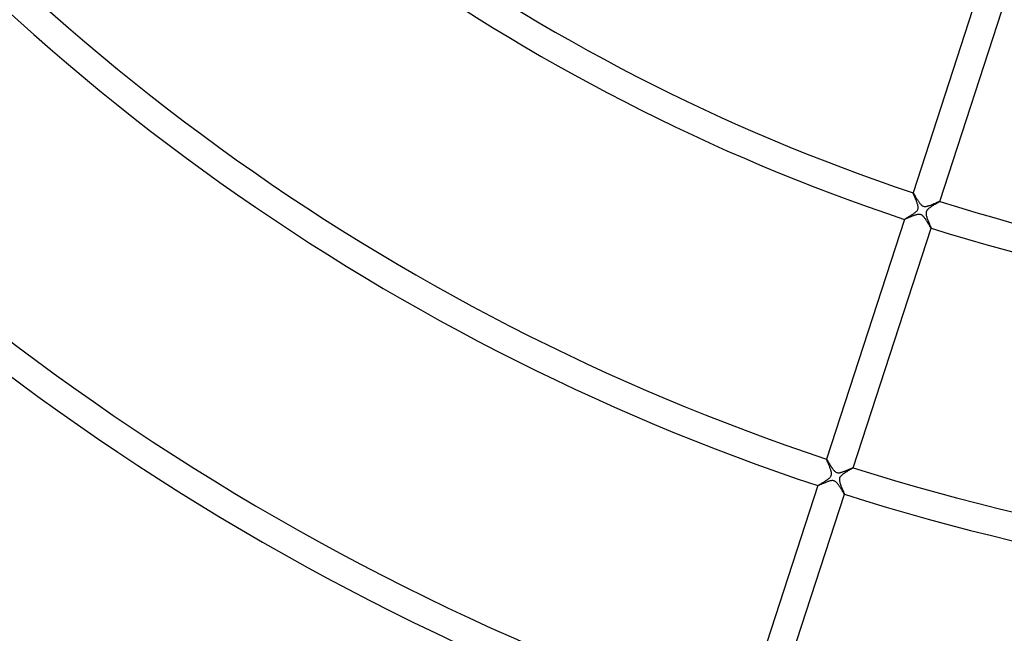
# Model space of a CAD drawing. Header units: millimetres. Extents: x -660 to 660, y -630 to 630.
# Tile 48 of 131: x -215 to -75, y -327 to -239. Entities that reach past the tile are written whole.
import ezdxf

# ---------------------------------------------------------------- set-up
doc = ezdxf.new("R2010")
doc.units = ezdxf.units.MM
doc.layers.add('HIDDEN', color=7, linetype='Continuous')
doc.layers.add('THICK', color=7, linetype='Continuous')

msp = doc.modelspace()

# ---------------------------------------------------------------- linework, layer by layer
at = {"layer": 'HIDDEN'}
for p, q in [((-87.81, -263.77), (-87.81, -263.77)), ((-87.81, -263.77), (-87.81, -263.77)), ((-87.81, -263.77), (-87.81, -263.77)), ((-87.81, -263.77), (-87.81, -263.77)), ((-87.81, -263.77), (-87.8, -263.77)), ((-87.81, -263.78), (-87.81, -263.77)), ((-87.8, -263.8), (-87.81, -263.78)), ((-87.8, -263.77), (-87.8, -263.77)), ((-87.79, -263.82), (-87.8, -263.8)), ((-87.78, -263.86), (-87.79, -263.82)), ((-87.77, -263.9), (-87.78, -263.86)), ((-87.75, -263.94), (-87.77, -263.9)), ((-87.73, -263.99), (-87.75, -263.94)), ((-87.7, -264.05), (-87.73, -263.99)), ((-87.68, -264.12), (-87.7, -264.05)), ((-87.65, -264.18), (-87.68, -264.12)), ((-87.62, -264.26), (-87.65, -264.18)), ((-87.58, -264.33), (-87.62, -264.26)), ((-87.55, -264.41), (-87.58, -264.33)), ((-87.51, -264.49), (-87.55, -264.41)), ((-87.48, -264.58), (-87.51, -264.49)), ((-87.44, -264.67), (-87.48, -264.58)), ((-87.4, -264.76), (-87.44, -264.67)), ((-87.37, -264.85), (-87.4, -264.76)), ((-87.33, -264.94), (-87.37, -264.85)), ((-87.3, -265.03), (-87.33, -264.94)), ((-87.26, -265.13), (-87.3, -265.03)), ((-87.23, -265.21), (-87.26, -265.13)), ((-87.2, -265.3), (-87.23, -265.21)), ((-87.17, -265.39), (-87.2, -265.3)), ((-87.15, -265.47), (-87.17, -265.39)), ((-87.13, -265.55), (-87.15, -265.47)), ((-87.11, -265.63), (-87.13, -265.55)), ((-87.1, -265.72), (-87.11, -265.63)), ((-85.03, -265.64), (-85.13, -265.71)), ((-84.92, -265.58), (-85.03, -265.64)), ((-84.82, -265.51), (-84.92, -265.58)), ((-84.72, -265.45), (-84.82, -265.51)), ((-84.62, -265.39), (-84.72, -265.45)), ((-84.53, -265.34), (-84.62, -265.39)), ((-84.44, -265.29), (-84.53, -265.34)), ((-84.36, -265.24), (-84.44, -265.29)), ((-84.28, -265.19), (-84.36, -265.24)), ((-84.21, -265.15), (-84.28, -265.19)), ((-84.15, -265.11), (-84.21, -265.15)), ((-84.1, -265.08), (-84.15, -265.11)), ((-84.06, -265.05), (-84.1, -265.08)), ((-84.03, -265.03), (-84.06, -265.05)), ((-84.01, -265.02), (-84.03, -265.03)), ((-84, -265.01), (-84.01, -265.02)), ((-84, -265), (-84, -265)), ((-84, -265), (-84, -265)), ((-84, -265), (-84, -265.01)), ((-84, -265.01), (-84, -265.01)), ((-84, -265.01), (-84, -265.01)), ((-84, -265.01), (-84, -265.01)), ((-88.3, -267.12), (-88.21, -267.06)), ((-88.21, -267.06), (-88.11, -267)), ((-88.11, -267), (-88.02, -266.94)), ((-88.02, -266.94), (-87.92, -266.88)), ((-87.92, -266.88), (-87.83, -266.82)), ((-87.83, -266.82), (-87.74, -266.76)), ((-87.74, -266.76), (-87.66, -266.7)), ((-87.66, -266.7), (-87.58, -266.64)), ((-87.58, -266.64), (-87.5, -266.58)), ((-87.5, -266.58), (-87.43, -266.52)), ((-87.43, -266.52), (-87.36, -266.45)), ((-87.36, -266.45), (-87.29, -266.39)), ((-87.29, -266.39), (-87.23, -266.32)), ((-87.23, -266.32), (-87.19, -266.25)), ((-87.19, -266.25), (-87.15, -266.18)), ((-87.15, -266.18), (-87.12, -266.11)), ((-87.12, -266.11), (-87.1, -266.04)), ((-87.09, -265.8), (-87.1, -265.72)), ((-87.1, -266.04), (-87.09, -265.97)), ((-87.08, -265.89), (-87.09, -265.8)), ((-87.09, -265.97), (-87.08, -265.89)), ((-85.95, -266.58), (-85.96, -266.64)), ((-85.96, -266.64), (-85.96, -266.7)), ((-85.96, -266.7), (-85.96, -266.77)), ((-85.96, -266.77), (-85.96, -266.85)), ((-85.96, -266.85), (-85.94, -266.94)), ((-85.94, -266.53), (-85.95, -266.58)), ((-85.93, -266.48), (-85.94, -266.53)), ((-85.94, -266.94), (-85.92, -267.04)), ((-85.91, -266.44), (-85.93, -266.48)), ((-85.92, -267.04), (-85.89, -267.14)), ((-85.89, -266.39), (-85.91, -266.44)), ((-85.86, -266.34), (-85.89, -266.39)), ((-85.83, -266.29), (-85.86, -266.34)), ((-85.79, -266.23), (-85.83, -266.29)), ((-85.73, -266.17), (-85.79, -266.23)), ((-85.67, -266.11), (-85.73, -266.17)), ((-85.59, -266.04), (-85.67, -266.11)), ((-85.51, -265.98), (-85.59, -266.04)), ((-85.42, -265.91), (-85.51, -265.98)), ((-85.33, -265.84), (-85.42, -265.91)), ((-85.23, -265.77), (-85.33, -265.84)), ((-85.13, -265.71), (-85.23, -265.77)), ((-89.04, -267.57), (-89.03, -267.56)), ((-89.04, -267.57), (-89.04, -267.57)), ((-89.04, -267.57), (-89.04, -267.57)), ((-89.04, -267.57), (-89.04, -267.57)), ((-89.04, -267.57), (-89.04, -267.57)), ((-89.04, -267.57), (-89.04, -267.57)), ((-89.04, -267.57), (-89.04, -267.57)), ((-89.03, -267.56), (-89.02, -267.55)), ((-89.02, -267.55), (-88.99, -267.53)), ((-88.99, -267.53), (-88.95, -267.5)), ((-88.95, -267.5), (-88.91, -267.48)), ((-88.91, -267.48), (-88.85, -267.44)), ((-88.85, -267.44), (-88.79, -267.41)), ((-88.79, -267.41), (-88.72, -267.37)), ((-88.72, -267.37), (-88.65, -267.32)), ((-88.65, -267.32), (-88.57, -267.27)), ((-88.57, -267.27), (-88.48, -267.22)), ((-88.48, -267.22), (-88.39, -267.17)), ((-88.39, -267.17), (-88.3, -267.12)), ((-85.89, -267.14), (-85.86, -267.24)), ((-85.86, -267.24), (-85.83, -267.35)), ((-85.83, -267.35), (-85.79, -267.46)), ((-85.79, -267.46), (-85.75, -267.57)), ((-85.75, -267.57), (-85.7, -267.68)), ((-85.7, -267.68), (-85.66, -267.79)), ((-85.66, -267.79), (-85.61, -267.9)), ((-85.61, -267.9), (-85.57, -268)), ((-85.57, -268), (-85.53, -268.11)), ((-85.53, -268.11), (-85.48, -268.21)), ((-85.48, -268.21), (-85.44, -268.3)), ((-85.44, -268.3), (-85.4, -268.39)), ((-85.4, -268.39), (-85.36, -268.48)), ((-85.36, -268.48), (-85.33, -268.55)), ((-85.33, -268.55), (-85.3, -268.62)), ((-85.3, -268.62), (-85.28, -268.68)), ((-85.28, -268.68), (-85.26, -268.73)), ((-85.26, -268.73), (-85.25, -268.77)), ((-85.25, -268.77), (-85.24, -268.79)), ((-85.24, -268.79), (-85.24, -268.81)), ((-85.24, -268.81), (-85.24, -268.81)), ((-85.24, -268.81), (-85.24, -268.81)), ((-85.24, -268.81), (-85.24, -268.81)), ((-85.24, -268.81), (-85.24, -268.81)), ((-85.24, -268.81), (-85.24, -268.81)), ((-85.24, -268.81), (-85.24, -268.81)), ((-100.17, -301.81), (-100.17, -301.81)), ((-100.17, -301.81), (-100.17, -301.81)), ((-100.17, -301.81), (-100.17, -301.81)), ((-100.17, -301.81), (-100.17, -301.81)), ((-100.17, -301.81), (-100.17, -301.81)), ((-100.17, -301.81), (-100.17, -301.81)), ((-100.17, -301.82), (-100.17, -301.81)), ((-100.16, -301.84), (-100.17, -301.82)), ((-100.16, -301.87), (-100.16, -301.84)), ((-100.14, -301.9), (-100.16, -301.87)), ((-100.13, -301.94), (-100.14, -301.9)), ((-100.11, -301.99), (-100.13, -301.94)), ((-100.09, -302.04), (-100.11, -301.99)), ((-100.06, -302.1), (-100.09, -302.04)), ((-100.03, -302.17), (-100.06, -302.1)), ((-100, -302.24), (-100.03, -302.17)), ((-99.97, -302.32), (-100, -302.24)), ((-99.93, -302.4), (-99.97, -302.32)), ((-99.9, -302.48), (-99.93, -302.4)), ((-99.86, -302.57), (-99.9, -302.48)), ((-99.82, -302.66), (-99.86, -302.57)), ((-99.78, -302.76), (-99.82, -302.66)), ((-99.74, -302.85), (-99.78, -302.76)), ((-99.7, -302.95), (-99.74, -302.85)), ((-99.67, -303.05), (-99.7, -302.95)), ((-99.63, -303.15), (-99.67, -303.05)), ((-99.59, -303.25), (-99.63, -303.15)), ((-99.56, -303.34), (-99.59, -303.25)), ((-99.53, -303.44), (-99.56, -303.34)), ((-99.51, -303.53), (-99.53, -303.44)), ((-99.48, -303.62), (-99.51, -303.53)), ((-99.47, -303.7), (-99.48, -303.62)), ((-97.28, -303.62), (-97.35, -303.66)), ((-97.22, -303.58), (-97.28, -303.62)), ((-97.16, -303.54), (-97.22, -303.58)), ((-97.1, -303.51), (-97.16, -303.54)), ((-97.04, -303.47), (-97.1, -303.51)), ((-96.98, -303.43), (-97.04, -303.47)), ((-96.92, -303.4), (-96.98, -303.43)), ((-96.86, -303.36), (-96.92, -303.4)), ((-96.81, -303.33), (-96.86, -303.36)), ((-96.75, -303.3), (-96.81, -303.33)), ((-96.7, -303.27), (-96.75, -303.3)), ((-96.65, -303.24), (-96.7, -303.27)), ((-96.61, -303.21), (-96.65, -303.24)), ((-96.57, -303.19), (-96.61, -303.21)), ((-96.53, -303.16), (-96.57, -303.19)), ((-96.49, -303.14), (-96.53, -303.16)), ((-96.46, -303.12), (-96.49, -303.14)), ((-96.43, -303.1), (-96.46, -303.12)), ((-96.41, -303.09), (-96.43, -303.1)), ((-96.39, -303.07), (-96.41, -303.09)), ((-96.38, -303.06), (-96.39, -303.07)), ((-96.37, -303.06), (-96.38, -303.06)), ((-96.37, -303.05), (-96.37, -303.05)), ((-96.37, -303.05), (-96.36, -303.05)), ((-96.36, -303.05), (-96.37, -303.06)), ((-96.36, -303.05), (-96.36, -303.05)), ((-96.36, -303.05), (-96.36, -303.05)), ((-96.36, -303.05), (-96.36, -303.05)), ((-96.36, -303.05), (-96.36, -303.05)), ((-100.57, -305.1), (-100.46, -305.04)), ((-100.46, -305.04), (-100.36, -304.97)), ((-100.36, -304.97), (-100.25, -304.9)), ((-100.25, -304.9), (-100.15, -304.84)), ((-100.15, -304.84), (-100.05, -304.77)), ((-100.05, -304.77), (-99.96, -304.7)), ((-99.96, -304.7), (-99.87, -304.63)), ((-99.87, -304.63), (-99.79, -304.56)), ((-99.79, -304.56), (-99.71, -304.49)), ((-99.71, -304.49), (-99.64, -304.42)), ((-99.64, -304.42), (-99.58, -304.35)), ((-99.58, -304.35), (-99.54, -304.28)), ((-99.54, -304.28), (-99.5, -304.21)), ((-99.5, -304.21), (-99.48, -304.14)), ((-99.48, -304.14), (-99.46, -304.07)), ((-99.45, -303.78), (-99.47, -303.7)), ((-99.46, -304.07), (-99.45, -304)), ((-99.45, -303.86), (-99.45, -303.78)), ((-99.45, -303.93), (-99.45, -303.86)), ((-99.45, -304), (-99.45, -303.93)), ((-98.31, -304.58), (-98.32, -304.65)), ((-98.32, -304.65), (-98.32, -304.72)), ((-98.32, -304.72), (-98.32, -304.8)), ((-98.32, -304.8), (-98.32, -304.88)), ((-98.32, -304.88), (-98.3, -304.98)), ((-98.29, -304.52), (-98.31, -304.58)), ((-98.3, -304.98), (-98.28, -305.08)), ((-98.26, -304.46), (-98.29, -304.52)), ((-98.24, -304.4), (-98.26, -304.46)), ((-98.2, -304.35), (-98.24, -304.4)), ((-98.16, -304.3), (-98.2, -304.35)), ((-98.12, -304.25), (-98.16, -304.3)), ((-98.08, -304.2), (-98.12, -304.25)), ((-98.03, -304.16), (-98.08, -304.2)), ((-97.99, -304.11), (-98.03, -304.16)), ((-97.94, -304.07), (-97.99, -304.11)), ((-97.89, -304.03), (-97.94, -304.07)), ((-97.83, -303.99), (-97.89, -304.03)), ((-97.78, -303.95), (-97.83, -303.99)), ((-97.72, -303.91), (-97.78, -303.95)), ((-97.66, -303.86), (-97.72, -303.91)), ((-97.6, -303.82), (-97.66, -303.86)), ((-97.54, -303.78), (-97.6, -303.82)), ((-97.47, -303.74), (-97.54, -303.78)), ((-97.41, -303.7), (-97.47, -303.74)), ((-97.35, -303.66), (-97.41, -303.7)), ((-101.4, -305.61), (-101.39, -305.6)), ((-101.4, -305.62), (-101.4, -305.61)), ((-101.4, -305.61), (-101.4, -305.61)), ((-101.4, -305.62), (-101.4, -305.62)), ((-101.4, -305.62), (-101.4, -305.62)), ((-101.4, -305.62), (-101.4, -305.62)), ((-101.4, -305.62), (-101.4, -305.62)), ((-101.39, -305.6), (-101.37, -305.58)), ((-101.37, -305.58), (-101.33, -305.56)), ((-101.33, -305.56), (-101.28, -305.53)), ((-101.28, -305.53), (-101.22, -305.49)), ((-101.22, -305.49), (-101.15, -305.45)), ((-101.15, -305.45), (-101.07, -305.4)), ((-101.07, -305.4), (-100.98, -305.35)), ((-100.98, -305.35), (-100.88, -305.29)), ((-100.88, -305.29), (-100.78, -305.23)), ((-100.78, -305.23), (-100.68, -305.17)), ((-100.68, -305.17), (-100.57, -305.1)), ((-98.28, -305.08), (-98.25, -305.19)), ((-98.25, -305.19), (-98.22, -305.29)), ((-98.22, -305.29), (-98.18, -305.4)), ((-98.18, -305.4), (-98.15, -305.51)), ((-98.15, -305.51), (-98.1, -305.62)), ((-98.1, -305.62), (-98.06, -305.73)), ((-98.06, -305.73), (-98.02, -305.84)), ((-98.02, -305.84), (-97.97, -305.95)), ((-97.97, -305.95), (-97.93, -306.06)), ((-97.93, -306.06), (-97.88, -306.16)), ((-97.88, -306.16), (-97.84, -306.26)), ((-97.84, -306.26), (-97.8, -306.36)), ((-97.8, -306.36), (-97.76, -306.45)), ((-97.76, -306.45), (-97.72, -306.53)), ((-97.72, -306.53), (-97.69, -306.61)), ((-97.69, -306.61), (-97.66, -306.67)), ((-97.66, -306.67), (-97.64, -306.73)), ((-97.64, -306.73), (-97.62, -306.78)), ((-97.62, -306.78), (-97.61, -306.81)), ((-97.61, -306.81), (-97.6, -306.84)), ((-97.6, -306.84), (-97.6, -306.85)), ((-97.6, -306.85), (-97.6, -306.85)), ((-97.6, -306.85), (-97.6, -306.85)), ((-97.6, -306.85), (-97.6, -306.85)), ((-97.6, -306.85), (-97.6, -306.85)), ((-97.6, -306.85), (-97.6, -306.85)), ((-97.6, -306.85), (-97.6, -306.85))]:
    msp.add_line(p, q, dxfattribs=at)
at = {"layer": 'THICK'}
for p, q in [((-76.68, -229.53), (-87.81, -263.77)), ((-84, -265.01), (-72.88, -230.76)), ((-87.8, -263.77), (-87.8, -263.78)), ((-87.8, -263.78), (-87.79, -263.79)), ((-87.79, -263.79), (-87.77, -263.81)), ((-87.77, -263.81), (-87.75, -263.84)), ((-87.75, -263.84), (-87.73, -263.87)), ((-87.73, -263.87), (-87.7, -263.92)), ((-87.7, -263.92), (-87.67, -263.96)), ((-87.67, -263.96), (-87.64, -264.02)), ((-87.64, -264.02), (-87.61, -264.08)), ((-87.61, -264.08), (-87.57, -264.14)), ((-87.57, -264.14), (-87.53, -264.21)), ((-87.53, -264.21), (-87.49, -264.28)), ((-87.49, -264.28), (-87.44, -264.35)), ((-87.44, -264.35), (-87.4, -264.43)), ((-87.4, -264.43), (-87.35, -264.51)), ((-87.35, -264.51), (-87.3, -264.59)), ((-87.3, -264.59), (-87.25, -264.67)), ((-87.25, -264.67), (-87.2, -264.75)), ((-87.2, -264.75), (-87.15, -264.83)), ((-87.15, -264.83), (-87.1, -264.91)), ((-87.1, -264.91), (-87.05, -264.99)), ((-87.05, -264.99), (-86.99, -265.07)), ((-86.99, -265.07), (-86.94, -265.15)), ((-86.94, -265.15), (-86.89, -265.22)), ((-86.89, -265.22), (-86.83, -265.29)), ((-86.83, -265.29), (-86.78, -265.36)), ((-86.78, -265.36), (-86.72, -265.42)), ((-86.72, -265.42), (-86.67, -265.48)), ((-86.67, -265.48), (-86.6, -265.54)), ((-86.6, -265.54), (-86.54, -265.6)), ((-86.54, -265.6), (-86.46, -265.64)), ((-86.46, -265.64), (-86.39, -265.68)), ((-86.39, -265.68), (-86.31, -265.71)), ((-85.86, -265.71), (-85.77, -265.69)), ((-85.77, -265.69), (-85.68, -265.66)), ((-85.68, -265.66), (-85.58, -265.64)), ((-85.58, -265.64), (-85.49, -265.6)), ((-85.49, -265.6), (-85.39, -265.57)), ((-85.39, -265.57), (-85.29, -265.53)), ((-85.29, -265.53), (-85.19, -265.49)), ((-85.19, -265.49), (-85.09, -265.45)), ((-85.09, -265.45), (-84.99, -265.41)), ((-84.99, -265.41), (-84.89, -265.37)), ((-84.89, -265.37), (-84.79, -265.33)), ((-84.79, -265.33), (-84.7, -265.29)), ((-84.7, -265.29), (-84.61, -265.25)), ((-84.61, -265.25), (-84.52, -265.21)), ((-84.52, -265.21), (-84.44, -265.18)), ((-84.44, -265.18), (-84.36, -265.14)), ((-84.36, -265.14), (-84.28, -265.11)), ((-84.28, -265.11), (-84.22, -265.08)), ((-84.22, -265.08), (-84.16, -265.06)), ((-84.16, -265.06), (-84.11, -265.04)), ((-84.11, -265.04), (-84.07, -265.02)), ((-84.07, -265.02), (-84.04, -265.01)), ((-84.04, -265.01), (-84.02, -265)), ((-84.02, -265), (-84, -265)), ((-87.85, -267.09), (-87.94, -267.13)), ((-87.75, -267.05), (-87.85, -267.09)), ((-87.66, -267.02), (-87.75, -267.05)), ((-87.57, -266.99), (-87.66, -267.02)), ((-87.48, -266.96), (-87.57, -266.99)), ((-87.39, -266.93), (-87.48, -266.96)), ((-87.31, -266.91), (-87.39, -266.93)), ((-87.22, -266.89), (-87.31, -266.91)), ((-87.14, -266.87), (-87.22, -266.89)), ((-87.06, -266.86), (-87.14, -266.87)), ((-86.98, -266.86), (-87.06, -266.86)), ((-86.9, -266.86), (-86.98, -266.86)), ((-86.82, -266.87), (-86.9, -266.86)), ((-86.74, -266.88), (-86.82, -266.87)), ((-86.66, -266.91), (-86.74, -266.88)), ((-86.59, -266.95), (-86.66, -266.91)), ((-86.52, -266.99), (-86.59, -266.95)), ((-86.44, -267.05), (-86.52, -266.99)), ((-86.37, -267.12), (-86.44, -267.05)), ((-86.31, -265.71), (-86.22, -265.73)), ((-86.22, -265.73), (-86.13, -265.74)), ((-86.13, -265.74), (-86.04, -265.73)), ((-86.04, -265.73), (-85.95, -265.72)), ((-85.95, -265.72), (-85.86, -265.71)), ((-89.04, -267.57), (-100.17, -301.81)), ((-89.03, -267.57), (-89.04, -267.57)), ((-89.01, -267.57), (-89.03, -267.57)), ((-88.99, -267.56), (-89.01, -267.57)), ((-88.96, -267.55), (-88.99, -267.56)), ((-88.92, -267.54), (-88.96, -267.55)), ((-88.88, -267.52), (-88.92, -267.54)), ((-88.83, -267.5), (-88.88, -267.52)), ((-88.77, -267.47), (-88.83, -267.5)), ((-88.71, -267.45), (-88.77, -267.47)), ((-88.64, -267.42), (-88.71, -267.45)), ((-88.57, -267.39), (-88.64, -267.42)), ((-88.49, -267.35), (-88.57, -267.39)), ((-88.41, -267.32), (-88.49, -267.35)), ((-88.32, -267.28), (-88.41, -267.32)), ((-88.23, -267.24), (-88.32, -267.28)), ((-88.13, -267.2), (-88.23, -267.24)), ((-88.04, -267.17), (-88.13, -267.2)), ((-87.94, -267.13), (-88.04, -267.17)), ((-86.3, -267.2), (-86.37, -267.12)), ((-86.23, -267.28), (-86.3, -267.2)), ((-86.17, -267.35), (-86.23, -267.28)), ((-86.11, -267.44), (-86.17, -267.35)), ((-86.05, -267.52), (-86.11, -267.44)), ((-85.99, -267.61), (-86.05, -267.52)), ((-85.93, -267.7), (-85.99, -267.61)), ((-85.87, -267.8), (-85.93, -267.7)), ((-85.81, -267.89), (-85.87, -267.8)), ((-85.76, -267.98), (-85.81, -267.89)), ((-85.7, -268.07), (-85.76, -267.98)), ((-85.65, -268.16), (-85.7, -268.07)), ((-85.6, -268.24), (-85.65, -268.16)), ((-85.55, -268.32), (-85.6, -268.24)), ((-85.51, -268.39), (-85.55, -268.32)), ((-85.46, -268.46), (-85.51, -268.39)), ((-85.42, -268.53), (-85.46, -268.46)), ((-96.36, -303.05), (-85.24, -268.81)), ((-85.39, -268.59), (-85.42, -268.53)), ((-85.35, -268.64), (-85.39, -268.59)), ((-85.33, -268.69), (-85.35, -268.64)), ((-85.3, -268.73), (-85.33, -268.69)), ((-85.28, -268.76), (-85.3, -268.73)), ((-85.26, -268.79), (-85.28, -268.76)), ((-85.25, -268.8), (-85.26, -268.79)), ((-85.24, -268.81), (-85.25, -268.8)), ((-100.17, -301.81), (-100.16, -301.82)), ((-100.16, -301.82), (-100.15, -301.83)), ((-100.15, -301.83), (-100.13, -301.86)), ((-100.13, -301.86), (-100.11, -301.89)), ((-100.11, -301.89), (-100.09, -301.92)), ((-100.09, -301.92), (-100.06, -301.97)), ((-100.06, -301.97), (-100.03, -302.02)), ((-100.03, -302.02), (-99.99, -302.07)), ((-99.99, -302.07), (-99.96, -302.13)), ((-99.96, -302.13), (-99.92, -302.2)), ((-99.92, -302.2), (-99.88, -302.27)), ((-99.88, -302.27), (-99.84, -302.34)), ((-99.84, -302.34), (-99.79, -302.42)), ((-99.79, -302.42), (-99.74, -302.5)), ((-99.74, -302.5), (-99.69, -302.58)), ((-99.69, -302.58), (-99.64, -302.66)), ((-99.64, -302.66), (-99.59, -302.75)), ((-99.59, -302.75), (-99.54, -302.83)), ((-99.54, -302.83), (-99.48, -302.92)), ((-99.48, -302.92), (-99.43, -303.01)), ((-99.43, -303.01), (-99.37, -303.09)), ((-99.37, -303.09), (-99.31, -303.17)), ((-99.31, -303.17), (-99.26, -303.25)), ((-99.26, -303.25), (-99.2, -303.32)), ((-99.2, -303.32), (-99.15, -303.4)), ((-99.15, -303.4), (-99.09, -303.46)), ((-99.09, -303.46), (-99.02, -303.53)), ((-99.02, -303.53), (-98.95, -303.59)), ((-98.95, -303.59), (-98.89, -303.65)), ((-98.89, -303.65), (-98.82, -303.69)), ((-97.89, -303.66), (-97.81, -303.63)), ((-97.81, -303.63), (-97.72, -303.6)), ((-97.72, -303.6), (-97.63, -303.57)), ((-97.63, -303.57), (-97.54, -303.53)), ((-97.54, -303.53), (-97.45, -303.5)), ((-97.45, -303.5), (-97.36, -303.46)), ((-97.36, -303.46), (-97.27, -303.42)), ((-97.27, -303.42), (-97.19, -303.39)), ((-97.19, -303.39), (-97.1, -303.35)), ((-97.1, -303.35), (-97.02, -303.32)), ((-97.02, -303.32), (-96.95, -303.28)), ((-96.95, -303.28), (-96.87, -303.25)), ((-96.87, -303.25), (-96.8, -303.22)), ((-96.8, -303.22), (-96.74, -303.19)), ((-96.74, -303.19), (-96.67, -303.17)), ((-96.67, -303.17), (-96.62, -303.14)), ((-96.62, -303.14), (-96.56, -303.12)), ((-96.56, -303.12), (-96.52, -303.1)), ((-96.52, -303.1), (-96.48, -303.08)), ((-96.48, -303.08), (-96.44, -303.07)), ((-96.44, -303.07), (-96.41, -303.06)), ((-96.41, -303.06), (-96.39, -303.05)), ((-96.39, -303.05), (-96.37, -303.05)), ((-96.37, -303.05), (-96.37, -303.05)), ((-99.97, -305.04), (-100.07, -305.08)), ((-99.87, -305.01), (-99.97, -305.04)), ((-99.77, -304.98), (-99.87, -305.01)), ((-99.67, -304.95), (-99.77, -304.98)), ((-99.58, -304.93), (-99.67, -304.95)), ((-99.49, -304.91), (-99.58, -304.93)), ((-99.4, -304.9), (-99.49, -304.91)), ((-99.32, -304.9), (-99.4, -304.9)), ((-99.24, -304.9), (-99.32, -304.9)), ((-99.17, -304.91), (-99.24, -304.9)), ((-99.11, -304.92), (-99.17, -304.91)), ((-99.05, -304.94), (-99.11, -304.92)), ((-98.98, -304.97), (-99.05, -304.94)), ((-98.92, -305.01), (-98.98, -304.97)), ((-98.85, -305.06), (-98.92, -305.01)), ((-98.82, -303.69), (-98.75, -303.72)), ((-98.75, -303.72), (-98.69, -303.75)), ((-98.69, -303.75), (-98.62, -303.76)), ((-98.62, -303.76), (-98.55, -303.77)), ((-98.55, -303.77), (-98.48, -303.78)), ((-98.48, -303.78), (-98.4, -303.78)), ((-98.4, -303.78), (-98.31, -303.77)), ((-98.31, -303.77), (-98.22, -303.75)), ((-98.22, -303.75), (-98.14, -303.73)), ((-98.14, -303.73), (-98.06, -303.71)), ((-98.06, -303.71), (-97.98, -303.69)), ((-97.98, -303.69), (-97.89, -303.66)), ((-101.4, -305.61), (-112.53, -339.86)), ((-101.39, -305.62), (-101.4, -305.62)), ((-101.37, -305.61), (-101.39, -305.62)), ((-101.35, -305.6), (-101.37, -305.61)), ((-101.31, -305.59), (-101.35, -305.6)), ((-101.27, -305.57), (-101.31, -305.59)), ((-101.22, -305.55), (-101.27, -305.57)), ((-101.16, -305.53), (-101.22, -305.55)), ((-101.1, -305.5), (-101.16, -305.53)), ((-101.03, -305.47), (-101.1, -305.5)), ((-100.95, -305.44), (-101.03, -305.47)), ((-100.87, -305.41), (-100.95, -305.44)), ((-100.78, -305.37), (-100.87, -305.41)), ((-100.69, -305.33), (-100.78, -305.37)), ((-100.59, -305.29), (-100.69, -305.33)), ((-100.49, -305.24), (-100.59, -305.29)), ((-100.38, -305.2), (-100.49, -305.24)), ((-100.28, -305.16), (-100.38, -305.2)), ((-100.17, -305.12), (-100.28, -305.16)), ((-100.07, -305.08), (-100.17, -305.12)), ((-98.78, -305.11), (-98.85, -305.06)), ((-98.72, -305.18), (-98.78, -305.11)), ((-98.65, -305.25), (-98.72, -305.18)), ((-98.59, -305.32), (-98.65, -305.25)), ((-98.54, -305.39), (-98.59, -305.32)), ((-98.48, -305.47), (-98.54, -305.39)), ((-98.42, -305.55), (-98.48, -305.47)), ((-98.37, -305.63), (-98.42, -305.55)), ((-98.31, -305.72), (-98.37, -305.63)), ((-98.25, -305.8), (-98.31, -305.72)), ((-98.2, -305.89), (-98.25, -305.8)), ((-98.14, -305.98), (-98.2, -305.89)), ((-98.09, -306.06), (-98.14, -305.98)), ((-98.04, -306.15), (-98.09, -306.06)), ((-97.99, -306.23), (-98.04, -306.15)), ((-97.94, -306.31), (-97.99, -306.23)), ((-97.9, -306.38), (-97.94, -306.31)), ((-97.86, -306.45), (-97.9, -306.38)), ((-97.82, -306.52), (-97.86, -306.45)), ((-108.73, -341.09), (-97.6, -306.85)), ((-97.78, -306.58), (-97.82, -306.52)), ((-97.74, -306.64), (-97.78, -306.58)), ((-97.71, -306.69), (-97.74, -306.64)), ((-97.68, -306.74), (-97.71, -306.69)), ((-97.66, -306.78), (-97.68, -306.74)), ((-97.64, -306.81), (-97.66, -306.78)), ((-97.62, -306.83), (-97.64, -306.81)), ((-97.61, -306.85), (-97.62, -306.83)), ((-97.6, -306.85), (-97.61, -306.85))]:
    msp.add_line(p, q, dxfattribs=at)
for radius, start, end in [(592.5, 179.99998, 0), (581.75, 179.99998, 0), (571, 180, 0), (560.25, 180, 0), (549.5, 180, 0), (538.75, 180, 0), (528, 180, 0), (517.25, 180, 0), (506.5, 180, 0), (495.75, 180, 0), (485, 180, 0), (474.25, 180, 0), (463.5, 180, 0), (452.75, 180, 0), (442, 180, 0), (431.25, 180, 0), (420.5, 180, 0), (409.75, 180, 0), (400, 180, 0), (278, 216.4117, 251.5883), (282, 216.4058, 251.5942), (318, 216.3599, 251.6401), (322, 216.3554, 251.6446), (358, 216.3197, 251.6803), (362, 216.3162, 251.6838), (396, 216.289, 251.711), (405.75, 216.2798, 251.7202), (416.5, 216.2741, 251.7259), (427.25, 216.268, 251.7319), (438, 216.2616, 251.7384), (448.75, 216.2549, 251.7451), (278, 252.4117, 287.5883), (282, 252.4059, 287.5942), (459.5, 216.2494, 251.7506), (470.25, 216.2437, 251.7563), (481, 216.2382, 251.7617), (491.75, 216.233, 251.767), (502.5, 216.228, 251.7719), (513.25, 216.2233, 251.7768), (318, 252.3599, 287.6401), (322, 252.3554, 287.6445), (524, 216.2187, 251.7813), (534.75, 216.2143, 251.7857), (545.5, 216.2101, 251.7899)]:
    msp.add_arc((0, 0), radius, start, end, dxfattribs=at)

doc.saveas('drawing.dxf')
